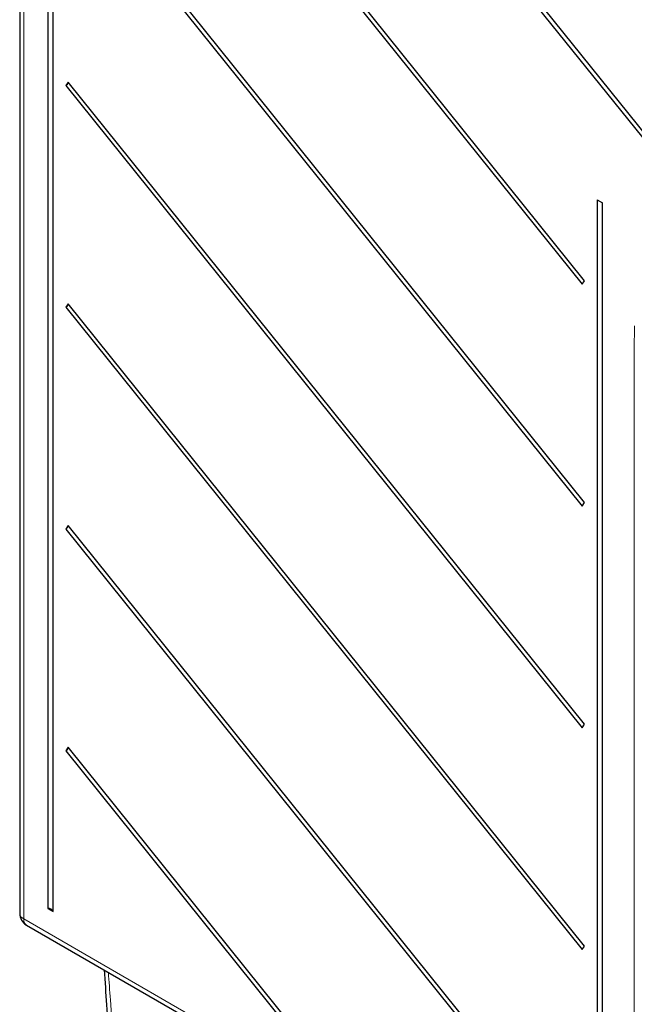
# Paper-space layout 'Blatt2' of a CAD drawing. Header units: millimetres. Extents: x 5 to 418, y 2 to 292.
# Tile 10 of 87: x 110 to 133, y 142 to 179. Entities that reach past the tile are written whole.
import ezdxf

# ---------------------------------------------------------------- set-up
doc = ezdxf.new("R2010")
doc.units = ezdxf.units.MM

psp = doc.layouts.new('Blatt2')

# ---------------------------------------------------------------- linework, layer by layer
at = {"color": 7, "linetype": 'Continuous', "lineweight": 25}
for p, q in [((110.301, 214.961), (110.301, 145.82)), ((111.342, 207.399), (111.342, 145.995)), ((111.529, 145.887), (111.529, 207.291)), ((138.195, 168.45), (112.087, 200.928)), ((111.995, 200.797), (138.104, 168.319)), ((111.995, 192.632), (131.006, 168.982)), ((131.098, 169.113), (112.087, 192.762)), ((131.098, 160.948), (112.087, 184.597)), ((111.995, 184.466), (131.006, 160.817)), ((112.087, 176.431), (111.995, 176.301)), ((111.995, 176.301), (131.006, 152.651)), ((131.098, 152.782), (112.087, 176.431)), ((131.565, 172.093), (131.565, 134.32)), ((131.565, 172.093), (131.752, 171.985)), ((131.752, 134.212), (131.752, 171.985)), ((131.006, 168.982), (131.098, 169.113)), ((112.087, 168.266), (111.995, 168.135)), ((131.098, 144.617), (112.087, 168.266)), ((111.995, 168.135), (131.006, 144.486)), ((131.006, 160.817), (131.098, 160.948)), ((112.087, 160.101), (111.995, 159.97)), ((111.995, 159.97), (131.006, 136.321)), ((131.098, 136.451), (112.087, 160.101)), ((131.006, 152.651), (131.098, 152.782)), ((112.087, 151.935), (111.995, 151.804)), ((121.367, 140.391), (112.087, 151.935)), ((111.995, 151.804), (121.276, 140.26)), ((111.342, 145.995), (111.529, 145.887)), ((110.551, 145.387), (133.032, 132.408)), ((131.006, 144.486), (131.098, 144.617))]:
    psp.add_line(p, q, dxfattribs=at)
at = {"color": 7, "linetype": 'Continuous', "lineweight": 18}
for p, q in [((110.448, 214.757), (110.448, 145.615)), ((132.929, 166.567), (132.936, 167.447)), ((132.929, 132.637), (132.929, 166.567)), ((110.448, 145.615), (132.929, 132.637))]:
    psp.add_line(p, q, dxfattribs=at)
at = {"color": 7, "linetype": 'Continuous', "lineweight": 25}
for centre, radius, start, end in [((111.884, 176.485), 0.216, 301.1455, 344.2068), ((111.884, 168.32), 0.216, 301.1455, 344.2068), ((111.884, 160.154), 0.216, 301.1455, 344.2068), ((111.884, 151.989), 0.216, 301.1455, 344.2068), ((110.801, 145.82), 0.5, 180, 240.0027), ((111.365, 145.818), 0.178, 22.6329, 97.3724)]:
    psp.add_arc(centre, radius, start, end, dxfattribs=at)
at = {"color": 7, "linetype": 'Continuous', "lineweight": 18}
for centre, start, end in [((110.542, 145.838), 184.2707, 247.0494), ((110.687, 145.586), 172.9554, 235.7325)]:
    psp.add_arc(centre, 0.241, start, end, dxfattribs=at)
at = {"color": 7, "linetype": 'Continuous', "lineweight": 25}
psp.add_open_spline([(113.407, 143.738), (113.47, 142.876), (113.637, 140.566), (113.833, 138.28), (113.957, 136.846)], degree=3, knots=[0, 0, 0, 0, 0.373242, 1, 1, 1, 1], dxfattribs=at)
at = {"color": 7, "linetype": 'Continuous', "lineweight": 18}
psp.add_open_spline([(113.566, 143.646), (113.59, 143.31), (113.759, 140.958), (113.957, 138.628), (114.126, 136.631)], degree=3, knots=[0, 0, 0, 0, 0.143134, 1, 1, 1, 1], dxfattribs=at)

doc.saveas('drawing.dxf')
